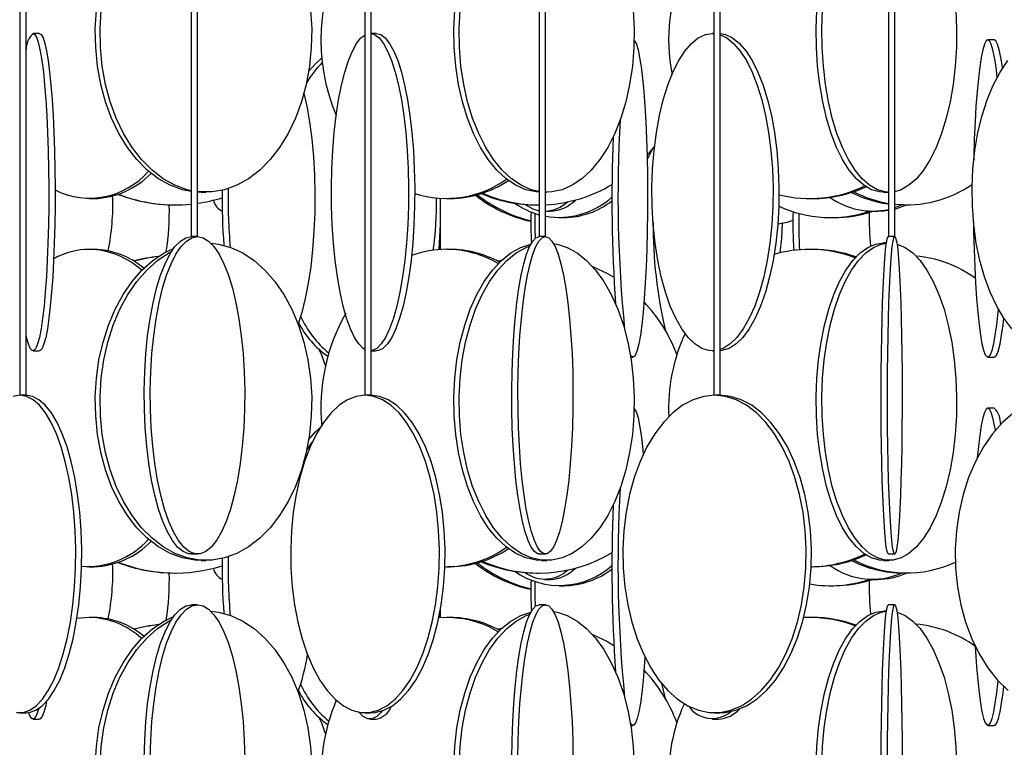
# Model space of a CAD drawing. Header units: millimetres. Extents: x 495 to 2657, y 518 to 2595.
# Tile 73 of 91: x 2359 to 2436, y 2092 to 2150. Entities that reach past the tile are written whole.
import ezdxf

# ---------------------------------------------------------------- set-up
doc = ezdxf.new("R2010")
doc.units = ezdxf.units.MM

msp = doc.modelspace()

# ---------------------------------------------------------------- linework, layer by layer
at = {"color": 7, "linetype": 'Continuous', "lineweight": 25}
for p, q in [((2358.711, 2574.798), (2358.711, 2120.048)), ((2359.211, 2120.048), (2359.211, 2574.798)), ((2372.239, 2574.798), (2372.239, 2132.548)), ((2372.739, 2132.548), (2372.739, 2574.798)), ((2385.908, 2574.798), (2385.908, 2120.048)), ((2386.408, 2120.048), (2386.408, 2574.798)), ((2399.662, 2574.798), (2399.662, 2132.548)), ((2400.162, 2132.548), (2400.162, 2574.798)), ((2413.444, 2574.798), (2413.444, 2120.048)), ((2413.944, 2120.048), (2413.944, 2574.798)), ((2427.198, 2574.798), (2427.198, 2132.548)), ((2427.698, 2132.548), (2427.698, 2574.798)), ((2360.259, 2148.548), (2359.762, 2148.548)), ((2386.812, 2148.548), (2386.408, 2148.548)), ((2413.444, 2148.548), (2413.329, 2148.548)), ((2413.329, 2148.548), (2413.444, 2148.545)), ((2435.533, 2148.048), (2435.036, 2148.048)), ((2408.758, 2139.67), (2408.162, 2138.949)), ((2364.199, 2135.548), (2364.572, 2135.548)), ((2373.014, 2136.048), (2372.739, 2136.055)), ((2373.014, 2136.048), (2373.387, 2136.048)), ((2391.893, 2135.03), (2391.89, 2135.562)), ((2392.349, 2135.548), (2392.655, 2135.548)), ((2400.162, 2136.048), (2400.255, 2136.048)), ((2420.991, 2135.548), (2421.219, 2135.548)), ((2426.811, 2136.048), (2427.198, 2136.048)), ((2370.925, 2135.048), (2370.98, 2135.048)), ((2399.451, 2135.048), (2399.619, 2135.048)), ((2400.162, 2134.548), (2400.546, 2134.548)), ((2425.943, 2134.548), (2426.321, 2134.548)), ((2427.698, 2134.84), (2428.235, 2135.049)), ((2428.373, 2135.048), (2428.645, 2135.048)), ((2401.252, 2134.048), (2401.62, 2134.048)), ((2422.641, 2134.048), (2422.879, 2134.048)), ((2372.739, 2132.548), (2372.239, 2132.548)), ((2400.162, 2132.548), (2399.662, 2132.548)), ((2427.698, 2132.548), (2427.198, 2132.548)), ((2364.572, 2131.548), (2364.199, 2131.548)), ((2392.655, 2131.548), (2392.349, 2131.548)), ((2421.219, 2131.548), (2420.991, 2131.548)), ((2427.037, 2132.048), (2426.811, 2132.048)), ((2396.454, 2130.588), (2396.664, 2130.648)), ((2359.762, 2123.548), (2360.259, 2123.548)), ((2386.408, 2123.548), (2386.812, 2123.548)), ((2406.882, 2123.048), (2407.052, 2123.048)), ((2413.329, 2123.548), (2413.444, 2123.548)), ((2435.036, 2123.048), (2435.533, 2123.048)), ((2358.727, 2120.048), (2358.711, 2120.048)), ((2359.211, 2120.048), (2358.727, 2120.048)), ((2385.938, 2120.048), (2385.908, 2120.048)), ((2386.408, 2120.048), (2385.938, 2120.048)), ((2413.49, 2120.048), (2413.444, 2120.048)), ((2413.944, 2120.048), (2413.49, 2120.048)), ((2435.533, 2119.048), (2435.036, 2119.048)), ((2381.32, 2115.663), (2381.771, 2116.346)), ((2381.12, 2114.848), (2381.144, 2114.751)), ((2372.251, 2107.548), (2372.728, 2107.548)), ((2399.666, 2107.548), (2400.158, 2107.548)), ((2427.198, 2107.548), (2427.698, 2107.548)), ((2373.014, 2107.048), (2373.387, 2107.048)), ((2399.838, 2107.048), (2400.255, 2107.048)), ((2426.811, 2107.048), (2427.263, 2107.048)), ((2364.199, 2106.548), (2364.572, 2106.548)), ((2370.925, 2106.048), (2370.98, 2106.048)), ((2392.349, 2106.548), (2392.655, 2106.548)), ((2399.451, 2106.048), (2399.619, 2106.048)), ((2421.104, 2106.548), (2421.219, 2106.548)), ((2428.373, 2106.048), (2428.645, 2106.048)), ((2400.094, 2105.548), (2400.546, 2105.548)), ((2401.252, 2105.048), (2401.62, 2105.048)), ((2422.641, 2105.048), (2422.879, 2105.048)), ((2425.943, 2105.548), (2426.321, 2105.548)), ((2372.728, 2103.548), (2372.251, 2103.548)), ((2400.158, 2103.548), (2399.666, 2103.548)), ((2427.698, 2103.548), (2427.198, 2103.548)), ((2391.787, 2102.709), (2391.772, 2102.527)), ((2391.88, 2102.534), (2391.888, 2103.254)), ((2427.037, 2103.048), (2426.811, 2103.048)), ((2364.199, 2102.548), (2363.22, 2102.461)), ((2364.572, 2102.548), (2364.199, 2102.548)), ((2392.349, 2102.548), (2391.772, 2102.527)), ((2392.655, 2102.548), (2392.349, 2102.548)), ((2420.991, 2102.548), (2420.521, 2102.537)), ((2421.219, 2102.548), (2420.991, 2102.548)), ((2396.454, 2101.588), (2396.664, 2101.648)), ((2358.727, 2095.048), (2359.195, 2095.048)), ((2385.938, 2095.048), (2386.379, 2095.048)), ((2413.49, 2095.048), (2413.898, 2095.048)), ((2359.762, 2094.548), (2360.259, 2094.548)), ((2386.327, 2094.548), (2386.812, 2094.548)), ((2413.329, 2094.548), (2413.791, 2094.548)), ((2406.882, 2094.048), (2407.052, 2094.048)), ((2435.036, 2094.048), (2435.533, 2094.048))]:
    msp.add_line(p, q, dxfattribs=at)
at = {"color": 7, "linetype": 'Continuous', "lineweight": 25, "flags": 128}
for points in [[(2372.239, 2136.102), (2371.538, 2136.245), (2370.577, 2136.593), (2369.65, 2137.109), (2368.77, 2137.785), (2367.95, 2138.613), (2367.201, 2139.58), (2366.533, 2140.672), (2365.957, 2141.876), (2365.479, 2143.173), (2365.108, 2144.545), (2364.847, 2145.974), (2364.701, 2147.438), (2364.672, 2148.919), (2364.759, 2150.394)], [(2372.239, 2136.167), (2371.91, 2136.245), (2370.949, 2136.593), (2370.022, 2137.109), (2369.142, 2137.785), (2368.322, 2138.613), (2367.573, 2139.58), (2366.905, 2140.672), (2366.329, 2141.876), (2365.851, 2143.173), (2365.48, 2144.545), (2365.219, 2145.974), (2365.073, 2147.438), (2365.044, 2148.919), (2365.132, 2150.394)], [(2381.642, 2150.394), (2381.729, 2148.919), (2381.7, 2147.438), (2381.554, 2145.974), (2381.293, 2144.545), (2380.922, 2143.173), (2380.444, 2141.876), (2379.868, 2140.672), (2379.2, 2139.58), (2378.451, 2138.613), (2377.631, 2137.785), (2376.751, 2137.109), (2375.824, 2136.593), (2374.863, 2136.245), (2373.881, 2136.07), (2372.892, 2136.07), (2372.739, 2136.086)], [(2399.662, 2136.052), (2399.429, 2136.07), (2398.617, 2136.245), (2397.822, 2136.593), (2397.056, 2137.109), (2396.328, 2137.785), (2395.65, 2138.613), (2395.03, 2139.58), (2394.478, 2140.672), (2394.001, 2141.876), (2393.607, 2143.173), (2393.299, 2144.545), (2393.084, 2145.974), (2392.963, 2147.438), (2392.939, 2148.919), (2393.011, 2150.394)], [(2399.662, 2136.095), (2399.034, 2136.245), (2398.239, 2136.593), (2397.472, 2137.109), (2396.745, 2137.785), (2396.067, 2138.613), (2395.447, 2139.58), (2394.895, 2140.672), (2394.418, 2141.876), (2394.023, 2143.173), (2393.716, 2144.545), (2393.5, 2145.974), (2393.38, 2147.438), (2393.355, 2148.919), (2393.428, 2150.394)], [(2407.082, 2150.394), (2407.155, 2148.919), (2407.131, 2147.438), (2407.01, 2145.974), (2406.794, 2144.545), (2406.487, 2143.173), (2406.092, 2141.876), (2405.615, 2140.672), (2405.063, 2139.58), (2404.444, 2138.613), (2403.765, 2137.785), (2403.038, 2137.109), (2402.271, 2136.593), (2401.476, 2136.245), (2400.664, 2136.07), (2400.162, 2136.05)], [(2426.811, 2136.048), (2426.496, 2136.07), (2425.871, 2136.245), (2425.259, 2136.593), (2424.669, 2137.109), (2424.109, 2137.785), (2423.587, 2138.613), (2423.111, 2139.58), (2422.686, 2140.672), (2422.319, 2141.876), (2422.015, 2143.173), (2421.779, 2144.545), (2421.613, 2145.974), (2421.52, 2147.438), (2421.501, 2148.919), (2421.557, 2150.394)], [(2427.198, 2136.049), (2426.949, 2136.07), (2426.324, 2136.245), (2425.712, 2136.593), (2425.122, 2137.109), (2424.562, 2137.785), (2424.04, 2138.613), (2423.563, 2139.58), (2423.139, 2140.672), (2422.772, 2141.876), (2422.468, 2143.173), (2422.231, 2144.545), (2422.065, 2145.974), (2421.972, 2147.438), (2421.954, 2148.919), (2422.01, 2150.394)], [(2432.517, 2150.394), (2432.573, 2148.919), (2432.554, 2147.438), (2432.461, 2145.974), (2432.295, 2144.545), (2432.059, 2143.173), (2431.755, 2141.876), (2431.388, 2140.672), (2430.963, 2139.58), (2430.486, 2138.613), (2429.964, 2137.785), (2429.405, 2137.109), (2428.815, 2136.593), (2428.203, 2136.245), (2427.698, 2136.09)], [(2359.762, 2148.548), (2359.909, 2148.461), (2360.054, 2148.199), (2360.195, 2147.766), (2360.33, 2147.169), (2360.457, 2146.416), (2360.575, 2145.517), (2360.68, 2144.486), (2360.773, 2143.336), (2360.852, 2142.083), (2360.915, 2140.746), (2360.963, 2139.343), (2360.993, 2137.894), (2361.006, 2136.419), (2361.002, 2134.938), (2360.98, 2133.474), (2360.941, 2132.045), (2360.886, 2130.673), (2360.815, 2129.376), (2360.729, 2128.172), (2360.629, 2127.08), (2360.517, 2126.113), (2360.395, 2125.285), (2360.264, 2124.609), (2360.125, 2124.093), (2359.982, 2123.745), (2359.836, 2123.57), (2359.688, 2123.57), (2359.542, 2123.745), (2359.398, 2124.093), (2359.26, 2124.609), (2359.211, 2124.837)], [(2360.259, 2148.548), (2360.407, 2148.461), (2360.552, 2148.199), (2360.693, 2147.766), (2360.828, 2147.169), (2360.955, 2146.416), (2361.072, 2145.517), (2361.178, 2144.486), (2361.271, 2143.336), (2361.35, 2142.083), (2361.413, 2140.746), (2361.46, 2139.343), (2361.491, 2137.894), (2361.504, 2136.419), (2361.499, 2134.938), (2361.478, 2133.474), (2361.439, 2132.045), (2361.383, 2130.673), (2361.312, 2129.376), (2361.226, 2128.172), (2361.126, 2127.08), (2361.015, 2126.113), (2360.892, 2125.285), (2360.761, 2124.609), (2360.623, 2124.093), (2360.48, 2123.745), (2360.333, 2123.57), (2360.259, 2123.548)], [(2386.408, 2148.544), (2386.687, 2148.461), (2387.042, 2148.199), (2387.387, 2147.766), (2387.716, 2147.169), (2388.027, 2146.416), (2388.313, 2145.517), (2388.572, 2144.486), (2388.799, 2143.336), (2388.992, 2142.083), (2389.147, 2140.746), (2389.262, 2139.343), (2389.336, 2137.894), (2389.368, 2136.419), (2389.358, 2134.938), (2389.304, 2133.474), (2389.209, 2132.045), (2389.074, 2130.673), (2388.9, 2129.376), (2388.69, 2128.172), (2388.446, 2127.08), (2388.173, 2126.113), (2387.874, 2125.285), (2387.554, 2124.609), (2387.216, 2124.093), (2386.865, 2123.745), (2386.507, 2123.57), (2386.408, 2123.553)], [(2386.812, 2148.548), (2387.172, 2148.461), (2387.527, 2148.199), (2387.872, 2147.766), (2388.201, 2147.169), (2388.512, 2146.416), (2388.798, 2145.517), (2389.057, 2144.486), (2389.284, 2143.336), (2389.477, 2142.083), (2389.632, 2140.746), (2389.747, 2139.343), (2389.821, 2137.894), (2389.853, 2136.419), (2389.843, 2134.938), (2389.789, 2133.474), (2389.694, 2132.045), (2389.559, 2130.673), (2389.385, 2129.376), (2389.175, 2128.172), (2388.931, 2127.08), (2388.658, 2126.113), (2388.359, 2125.285), (2388.039, 2124.609), (2387.701, 2124.093), (2387.35, 2123.745), (2386.992, 2123.57), (2386.812, 2123.548)], [(2413.444, 2123.552), (2413.046, 2123.57), (2412.484, 2123.745), (2411.934, 2124.093), (2411.404, 2124.609), (2410.9, 2125.285), (2410.431, 2126.113), (2410.002, 2127.08), (2409.621, 2128.172), (2409.291, 2129.376), (2409.018, 2130.673), (2408.805, 2132.045), (2408.656, 2133.474), (2408.572, 2134.938), (2408.555, 2136.419), (2408.606, 2137.894), (2408.722, 2139.343), (2408.903, 2140.746), (2409.147, 2142.083), (2409.449, 2143.336), (2409.805, 2144.486), (2410.211, 2145.517), (2410.661, 2146.416), (2411.148, 2147.169), (2411.666, 2147.766), (2412.207, 2148.199), (2412.764, 2148.461), (2413.329, 2148.548), (2413.329, 2148.548)], [(2413.944, 2148.542), (2414.356, 2148.461), (2414.913, 2148.199), (2415.454, 2147.766), (2415.971, 2147.169), (2416.459, 2146.416), (2416.908, 2145.517), (2417.314, 2144.486), (2417.671, 2143.336), (2417.973, 2142.083), (2418.216, 2140.746), (2418.397, 2139.343), (2418.514, 2137.894), (2418.564, 2136.419), (2418.547, 2134.938), (2418.464, 2133.474), (2418.315, 2132.045), (2418.102, 2130.673), (2417.829, 2129.376), (2417.499, 2128.172), (2417.117, 2127.08), (2416.689, 2126.113), (2416.219, 2125.285), (2415.716, 2124.609), (2415.186, 2124.093), (2414.636, 2123.745), (2414.074, 2123.57), (2413.944, 2123.555)], [(2385.908, 2123.667), (2385.789, 2123.745), (2385.439, 2124.093), (2385.101, 2124.609), (2384.78, 2125.285), (2384.481, 2126.113), (2384.208, 2127.08), (2383.964, 2128.172), (2383.754, 2129.376), (2383.58, 2130.673), (2383.445, 2132.045), (2383.35, 2133.474), (2383.297, 2134.938), (2383.286, 2136.419), (2383.318, 2137.894), (2383.392, 2139.343), (2383.508, 2140.746), (2383.663, 2142.083), (2383.855, 2143.336), (2384.082, 2144.486), (2384.341, 2145.517), (2384.627, 2146.416), (2384.938, 2147.169), (2385.268, 2147.766), (2385.612, 2148.199), (2385.908, 2148.429)], [(2407.151, 2148.002), (2407.189, 2147.961), (2407.323, 2147.699), (2407.454, 2147.266), (2407.579, 2146.669), (2407.697, 2145.916), (2407.805, 2145.017), (2407.903, 2143.986), (2407.989, 2142.836), (2408.062, 2141.583), (2408.121, 2140.246), (2408.165, 2138.843), (2408.193, 2137.394), (2408.205, 2135.919), (2408.201, 2134.438), (2408.181, 2132.974), (2408.145, 2131.545), (2408.093, 2130.173), (2408.027, 2128.876), (2407.948, 2127.672), (2407.856, 2126.58), (2407.752, 2125.613), (2407.639, 2124.785), (2407.517, 2124.109), (2407.389, 2123.593), (2407.256, 2123.245), (2407.121, 2123.07), (2406.984, 2123.07), (2406.849, 2123.243)], [(2413.944, 2148.444), (2414.45, 2148.199), (2414.992, 2147.766), (2415.509, 2147.169), (2415.997, 2146.416), (2416.446, 2145.517), (2416.852, 2144.486), (2417.209, 2143.336), (2417.511, 2142.083), (2417.754, 2140.746), (2417.935, 2139.343), (2418.052, 2137.894), (2418.102, 2136.419), (2418.085, 2134.938), (2418.002, 2133.474), (2417.853, 2132.045), (2417.64, 2130.673), (2417.367, 2129.376), (2417.037, 2128.172), (2416.655, 2127.08), (2416.227, 2126.113), (2415.757, 2125.285), (2415.254, 2124.609), (2414.724, 2124.093), (2414.174, 2123.745), (2413.944, 2123.653)], [(2435.036, 2148.048), (2434.899, 2147.961), (2434.765, 2147.699), (2434.634, 2147.266), (2434.509, 2146.669), (2434.391, 2145.916), (2434.283, 2145.017), (2434.185, 2143.986), (2434.098, 2142.836), (2434.025, 2141.583), (2433.967, 2140.246), (2433.923, 2138.843), (2433.916, 2138.567)], [(2435.778, 2145.11), (2435.68, 2145.916), (2435.562, 2146.669), (2435.437, 2147.266), (2435.306, 2147.699), (2435.172, 2147.961), (2435.036, 2148.048)], [(2436.192, 2145.813), (2436.178, 2145.916), (2436.06, 2146.669), (2435.935, 2147.266), (2435.804, 2147.699), (2435.67, 2147.961), (2435.533, 2148.048)], [(2381.489, 2145.548), (2382.027, 2146.169), (2382.528, 2146.629)], [(2436.934, 2125.285), (2436.304, 2126.113), (2435.729, 2127.08), (2435.217, 2128.172), (2434.774, 2129.376), (2434.408, 2130.673), (2434.122, 2132.045), (2433.922, 2133.474), (2433.81, 2134.938), (2433.788, 2136.419), (2433.855, 2137.894), (2434.011, 2139.343), (2434.255, 2140.746), (2434.581, 2142.083), (2434.986, 2143.336), (2435.464, 2144.486), (2436.009, 2145.517), (2436.612, 2146.416)], [(2381.12, 2143.848), (2381.342, 2142.836), (2381.558, 2141.583), (2381.733, 2140.246), (2381.862, 2138.843), (2381.946, 2137.394), (2381.982, 2135.919), (2381.97, 2134.438), (2381.91, 2132.974), (2381.803, 2131.545), (2381.651, 2130.173), (2381.455, 2128.876), (2381.219, 2127.672), (2380.945, 2126.58), (2380.661, 2125.677)], [(2408.591, 2139.456), (2408.194, 2138.672), (2408.17, 2138.629)], [(2398.55, 2135.085), (2399.152, 2134.745), (2399.662, 2134.59)], [(2426.321, 2134.548), (2426.805, 2134.57), (2427.198, 2134.621)], [(2428.373, 2135.048), (2427.752, 2135.07), (2427.698, 2135.074)], [(2427.698, 2134.727), (2427.767, 2134.745), (2428.611, 2135.048)], [(2391.88, 2131.534), (2391.893, 2132.938), (2391.896, 2134.303)], [(2418.671, 2131.273), (2418.795, 2132.438), (2418.834, 2133.612)], [(2433.894, 2133.75), (2433.907, 2132.974), (2433.943, 2131.545), (2433.994, 2130.173), (2434.06, 2128.876), (2434.14, 2127.672), (2434.232, 2126.58), (2434.336, 2125.613), (2434.449, 2124.785), (2434.571, 2124.109), (2434.699, 2123.593), (2434.831, 2123.245), (2434.967, 2123.07), (2435.104, 2123.07), (2435.24, 2123.245), (2435.372, 2123.593), (2435.5, 2124.109), (2435.622, 2124.785), (2435.735, 2125.613), (2435.839, 2126.58), (2435.862, 2126.834)], [(2372.251, 2107.548), (2372.03, 2107.57), (2371.592, 2107.745), (2371.163, 2108.093), (2370.749, 2108.609), (2370.356, 2109.285), (2369.99, 2110.113), (2369.656, 2111.08), (2369.358, 2112.172), (2369.1, 2113.376), (2368.887, 2114.673), (2368.721, 2116.045), (2368.605, 2117.474), (2368.54, 2118.938), (2368.527, 2120.419), (2368.566, 2121.894), (2368.657, 2123.343), (2368.798, 2124.746), (2368.988, 2126.083), (2369.224, 2127.336), (2369.502, 2128.486), (2369.819, 2129.517), (2370.169, 2130.416), (2370.549, 2131.169), (2370.953, 2131.766), (2371.376, 2132.199), (2371.81, 2132.461), (2372.251, 2132.548), (2372.251, 2132.548)], [(2372.728, 2132.548), (2373.169, 2132.461), (2373.603, 2132.199), (2374.025, 2131.766), (2374.429, 2131.169), (2374.809, 2130.416), (2375.16, 2129.517), (2375.477, 2128.486), (2375.755, 2127.336), (2375.991, 2126.083), (2376.18, 2124.746), (2376.322, 2123.343), (2376.413, 2121.894), (2376.452, 2120.419), (2376.439, 2118.938), (2376.374, 2117.474), (2376.257, 2116.045), (2376.091, 2114.673), (2375.878, 2113.376), (2375.621, 2112.172), (2375.323, 2111.08), (2374.989, 2110.113), (2374.622, 2109.285), (2374.23, 2108.609), (2373.816, 2108.093), (2373.387, 2107.745), (2372.949, 2107.57), (2372.507, 2107.57), (2372.069, 2107.745), (2371.64, 2108.093), (2371.226, 2108.609), (2370.833, 2109.285), (2370.467, 2110.113), (2370.133, 2111.08), (2369.835, 2112.172), (2369.578, 2113.376), (2369.365, 2114.673), (2369.199, 2116.045), (2369.082, 2117.474), (2369.017, 2118.938), (2369.004, 2120.419), (2369.043, 2121.894), (2369.134, 2123.343), (2369.276, 2124.746), (2369.465, 2126.083), (2369.701, 2127.336), (2369.979, 2128.486), (2370.296, 2129.517), (2370.647, 2130.416), (2371.027, 2131.169), (2371.431, 2131.766), (2371.853, 2132.199), (2372.287, 2132.461), (2372.728, 2132.548)], [(2399.666, 2107.548), (2399.537, 2107.57), (2399.282, 2107.745), (2399.032, 2108.093), (2398.792, 2108.609), (2398.563, 2109.285), (2398.35, 2110.113), (2398.155, 2111.08), (2397.982, 2112.172), (2397.832, 2113.376), (2397.708, 2114.673), (2397.611, 2116.045), (2397.543, 2117.474), (2397.505, 2118.938), (2397.498, 2120.419), (2397.521, 2121.894), (2397.574, 2123.343), (2397.656, 2124.746), (2397.766, 2126.083), (2397.904, 2127.336), (2398.066, 2128.486), (2398.25, 2129.517), (2398.454, 2130.416), (2398.675, 2131.169), (2398.911, 2131.766), (2399.156, 2132.199), (2399.409, 2132.461), (2399.666, 2132.548), (2399.666, 2132.548)], [(2400.158, 2132.548), (2400.415, 2132.461), (2400.668, 2132.199), (2400.914, 2131.766), (2401.149, 2131.169), (2401.37, 2130.416), (2401.574, 2129.517), (2401.759, 2128.486), (2401.921, 2127.336), (2402.058, 2126.083), (2402.169, 2124.746), (2402.251, 2123.343), (2402.304, 2121.894), (2402.327, 2120.419), (2402.319, 2118.938), (2402.281, 2117.474), (2402.213, 2116.045), (2402.117, 2114.673), (2401.993, 2113.376), (2401.843, 2112.172), (2401.669, 2111.08), (2401.475, 2110.113), (2401.261, 2109.285), (2401.033, 2108.609), (2400.792, 2108.093), (2400.542, 2107.745), (2400.287, 2107.57), (2400.03, 2107.57), (2399.775, 2107.745), (2399.525, 2108.093), (2399.284, 2108.609), (2399.055, 2109.285), (2398.842, 2110.113), (2398.647, 2111.08), (2398.474, 2112.172), (2398.324, 2113.376), (2398.2, 2114.673), (2398.104, 2116.045), (2398.036, 2117.474), (2397.998, 2118.938), (2397.99, 2120.419), (2398.013, 2121.894), (2398.066, 2123.343), (2398.148, 2124.746), (2398.259, 2126.083), (2398.396, 2127.336), (2398.558, 2128.486), (2398.742, 2129.517), (2398.947, 2130.416), (2399.168, 2131.169), (2399.403, 2131.766), (2399.649, 2132.199), (2399.902, 2132.461), (2400.158, 2132.548)], [(2427.198, 2107.548), (2427.164, 2107.57), (2427.096, 2107.745), (2427.03, 2108.093), (2426.966, 2108.609), (2426.905, 2109.285), (2426.848, 2110.113), (2426.796, 2111.08), (2426.75, 2112.172), (2426.71, 2113.376), (2426.677, 2114.673), (2426.652, 2116.045), (2426.634, 2117.474), (2426.624, 2118.938), (2426.622, 2120.419), (2426.628, 2121.894), (2426.642, 2123.343), (2426.664, 2124.746), (2426.693, 2126.083), (2426.73, 2127.336), (2426.773, 2128.486), (2426.822, 2129.517), (2426.876, 2130.416), (2426.935, 2131.169), (2426.998, 2131.766), (2427.063, 2132.199), (2427.13, 2132.461), (2427.198, 2132.548), (2427.198, 2132.548)], [(2427.698, 2132.548), (2427.766, 2132.461), (2427.834, 2132.199), (2427.899, 2131.766), (2427.961, 2131.169), (2428.02, 2130.416), (2428.075, 2129.517), (2428.124, 2128.486), (2428.167, 2127.336), (2428.203, 2126.083), (2428.233, 2124.746), (2428.255, 2123.343), (2428.269, 2121.894), (2428.275, 2120.419), (2428.273, 2118.938), (2428.263, 2117.474), (2428.245, 2116.045), (2428.219, 2114.673), (2428.186, 2113.376), (2428.146, 2112.172), (2428.1, 2111.08), (2428.048, 2110.113), (2427.991, 2109.285), (2427.931, 2108.609), (2427.867, 2108.093), (2427.8, 2107.745), (2427.732, 2107.57), (2427.664, 2107.57), (2427.596, 2107.745), (2427.529, 2108.093), (2427.465, 2108.609), (2427.404, 2109.285), (2427.348, 2110.113), (2427.296, 2111.08), (2427.25, 2112.172), (2427.21, 2113.376), (2427.177, 2114.673), (2427.151, 2116.045), (2427.133, 2117.474), (2427.123, 2118.938), (2427.121, 2120.419), (2427.127, 2121.894), (2427.141, 2123.343), (2427.163, 2124.746), (2427.193, 2126.083), (2427.229, 2127.336), (2427.272, 2128.486), (2427.321, 2129.517), (2427.376, 2130.416), (2427.434, 2131.169), (2427.497, 2131.766), (2427.562, 2132.199), (2427.63, 2132.461), (2427.698, 2132.548)], [(2373.014, 2107.048), (2372.52, 2107.07), (2371.538, 2107.245), (2370.577, 2107.593), (2369.65, 2108.109), (2368.77, 2108.785), (2367.95, 2109.613), (2367.201, 2110.58), (2366.533, 2111.672), (2365.957, 2112.876), (2365.479, 2114.173), (2365.108, 2115.545), (2364.847, 2116.974), (2364.701, 2118.438), (2364.672, 2119.919), (2364.759, 2121.394), (2364.963, 2122.843), (2365.28, 2124.246), (2365.705, 2125.583), (2366.233, 2126.836), (2366.856, 2127.986), (2367.566, 2129.017), (2368.352, 2129.916), (2369.203, 2130.669), (2370.108, 2131.266), (2370.839, 2131.616)], [(2373.786, 2132.034), (2374.374, 2131.961), (2375.347, 2131.699), (2376.293, 2131.266), (2377.198, 2130.669), (2378.049, 2129.916), (2378.835, 2129.017), (2379.545, 2127.986), (2380.168, 2126.836), (2380.696, 2125.583), (2381.121, 2124.246), (2381.438, 2122.843), (2381.642, 2121.394), (2381.729, 2119.919), (2381.7, 2118.438), (2381.554, 2116.974), (2381.293, 2115.545), (2380.922, 2114.173), (2380.444, 2112.876), (2379.868, 2111.672), (2379.2, 2110.58), (2378.451, 2109.613), (2377.631, 2108.785), (2376.751, 2108.109), (2375.824, 2107.593), (2374.863, 2107.245), (2373.881, 2107.07), (2372.892, 2107.07), (2371.91, 2107.245), (2370.949, 2107.593), (2370.022, 2108.109), (2369.142, 2108.785), (2368.322, 2109.613), (2367.573, 2110.58), (2366.905, 2111.672), (2366.329, 2112.876), (2365.851, 2114.173), (2365.48, 2115.545), (2365.219, 2116.974), (2365.073, 2118.438), (2365.044, 2119.919), (2365.132, 2121.394), (2365.335, 2122.843), (2365.652, 2124.246), (2366.077, 2125.583), (2366.605, 2126.836), (2367.228, 2127.986), (2367.938, 2129.017), (2368.724, 2129.916), (2369.575, 2130.669), (2370.48, 2131.266), (2370.67, 2131.368)], [(2399.838, 2107.048), (2399.429, 2107.07), (2398.617, 2107.245), (2397.822, 2107.593), (2397.056, 2108.109), (2396.328, 2108.785), (2395.65, 2109.613), (2395.03, 2110.58), (2394.478, 2111.672), (2394.001, 2112.876), (2393.607, 2114.173), (2393.299, 2115.545), (2393.084, 2116.974), (2392.963, 2118.438), (2392.939, 2119.919), (2393.011, 2121.394), (2393.18, 2122.843), (2393.442, 2124.246), (2393.793, 2125.583), (2394.23, 2126.836), (2394.745, 2127.986), (2395.332, 2129.017), (2395.982, 2129.916), (2396.686, 2130.669), (2397.435, 2131.266), (2398.217, 2131.699), (2399.007, 2131.957)], [(2400.787, 2132.011), (2401.072, 2131.961), (2401.876, 2131.699), (2402.659, 2131.266), (2403.407, 2130.669), (2404.111, 2129.916), (2404.761, 2129.017), (2405.348, 2127.986), (2405.863, 2126.836), (2406.3, 2125.583), (2406.652, 2124.246), (2406.914, 2122.843), (2407.082, 2121.394), (2407.155, 2119.919), (2407.131, 2118.438), (2407.01, 2116.974), (2406.794, 2115.545), (2406.487, 2114.173), (2406.092, 2112.876), (2405.615, 2111.672), (2405.063, 2110.58), (2404.444, 2109.613), (2403.765, 2108.785), (2403.038, 2108.109), (2402.271, 2107.593), (2401.476, 2107.245), (2400.664, 2107.07), (2399.846, 2107.07), (2399.034, 2107.245), (2398.239, 2107.593), (2397.472, 2108.109), (2396.745, 2108.785), (2396.067, 2109.613), (2395.447, 2110.58), (2394.895, 2111.672), (2394.418, 2112.876), (2394.023, 2114.173), (2393.716, 2115.545), (2393.5, 2116.974), (2393.38, 2118.438), (2393.355, 2119.919), (2393.428, 2121.394), (2393.597, 2122.843), (2393.858, 2124.246), (2394.21, 2125.583), (2394.647, 2126.836), (2395.162, 2127.986), (2395.749, 2129.017), (2396.399, 2129.916), (2397.103, 2130.669), (2397.852, 2131.266), (2398.634, 2131.699), (2398.935, 2131.818)], [(2426.811, 2107.048), (2426.496, 2107.07), (2425.871, 2107.245), (2425.259, 2107.593), (2424.669, 2108.109), (2424.109, 2108.785), (2423.587, 2109.613), (2423.111, 2110.58), (2422.686, 2111.672), (2422.319, 2112.876), (2422.015, 2114.173), (2421.779, 2115.545), (2421.613, 2116.974), (2421.52, 2118.438), (2421.501, 2119.919), (2421.557, 2121.394), (2421.687, 2122.843), (2421.888, 2124.246), (2422.159, 2125.583), (2422.495, 2126.836), (2422.891, 2127.986), (2423.343, 2129.017), (2423.843, 2129.916), (2424.385, 2130.669), (2424.961, 2131.266), (2425.563, 2131.699), (2426.182, 2131.961), (2426.811, 2132.048), (2426.811, 2132.048)], [(2427.872, 2131.966), (2427.891, 2131.961), (2428.511, 2131.699), (2429.113, 2131.266), (2429.689, 2130.669), (2430.231, 2129.916), (2430.731, 2129.017), (2431.182, 2127.986), (2431.579, 2126.836), (2431.915, 2125.583), (2432.186, 2124.246), (2432.387, 2122.843), (2432.517, 2121.394), (2432.573, 2119.919), (2432.554, 2118.438), (2432.461, 2116.974), (2432.295, 2115.545), (2432.059, 2114.173), (2431.755, 2112.876), (2431.388, 2111.672), (2430.963, 2110.58), (2430.486, 2109.613), (2429.964, 2108.785), (2429.405, 2108.109), (2428.815, 2107.593), (2428.203, 2107.245), (2427.578, 2107.07), (2426.949, 2107.07), (2426.324, 2107.245), (2425.712, 2107.593), (2425.122, 2108.109), (2424.562, 2108.785), (2424.04, 2109.613), (2423.563, 2110.58), (2423.139, 2111.672), (2422.772, 2112.876), (2422.468, 2114.173), (2422.231, 2115.545), (2422.065, 2116.974), (2421.972, 2118.438), (2421.954, 2119.919), (2422.01, 2121.394), (2422.139, 2122.843), (2422.341, 2124.246), (2422.612, 2125.583), (2422.947, 2126.836), (2423.344, 2127.986), (2423.796, 2129.017), (2424.296, 2129.916), (2424.838, 2130.669), (2425.414, 2131.266), (2426.016, 2131.699), (2426.635, 2131.961), (2427.035, 2132.037)], [(2396.394, 2130.619), (2396.686, 2130.699), (2396.731, 2130.71)], [(2403.859, 2130.209), (2404.994, 2129.669), (2405.553, 2129.344)], [(2435.533, 2123.048), (2435.602, 2123.07), (2435.737, 2123.245), (2435.87, 2123.593), (2435.998, 2124.109), (2436.12, 2124.785), (2436.233, 2125.613), (2436.292, 2126.131)], [(2382.327, 2123.639), (2382.493, 2123.246), (2382.816, 2122.351)], [(2358.727, 2120.048), (2358.206, 2119.961)], [(2358.466, 2095.07), (2358.988, 2095.07), (2359.507, 2095.245), (2360.014, 2095.593), (2360.503, 2096.109), (2360.968, 2096.785), (2361.401, 2097.613), (2361.796, 2098.58), (2362.148, 2099.672), (2362.453, 2100.876), (2362.705, 2102.173), (2362.901, 2103.545), (2363.039, 2104.974), (2363.116, 2106.438), (2363.131, 2107.919), (2363.085, 2109.394), (2362.977, 2110.843), (2362.81, 2112.246), (2362.586, 2113.583), (2362.307, 2114.836), (2361.978, 2115.986), (2361.603, 2117.017), (2361.189, 2117.916), (2360.739, 2118.669), (2360.261, 2119.266), (2359.762, 2119.699), (2359.248, 2119.961), (2358.727, 2120.048)], [(2359.195, 2095.048), (2359.456, 2095.07), (2359.975, 2095.245), (2360.482, 2095.593), (2360.971, 2096.109), (2361.436, 2096.785), (2361.869, 2097.613), (2362.264, 2098.58), (2362.616, 2099.672), (2362.921, 2100.876), (2363.173, 2102.173), (2363.369, 2103.545), (2363.506, 2104.974), (2363.584, 2106.438), (2363.599, 2107.919), (2363.553, 2109.394), (2363.445, 2110.843), (2363.278, 2112.246), (2363.053, 2113.583), (2362.775, 2114.836), (2362.446, 2115.986), (2362.071, 2117.017), (2361.656, 2117.916), (2361.207, 2118.669), (2360.729, 2119.266), (2360.23, 2119.699), (2359.716, 2119.961), (2359.195, 2120.048)], [(2385.938, 2120.048), (2385.244, 2119.961), (2384.56, 2119.699), (2383.895, 2119.266), (2383.259, 2118.669), (2382.661, 2117.916), (2382.108, 2117.017), (2381.61, 2115.986), (2381.172, 2114.836), (2380.801, 2113.583), (2380.502, 2112.246), (2380.28, 2110.843), (2380.136, 2109.394), (2380.075, 2107.919), (2380.095, 2106.438), (2380.198, 2104.974), (2380.381, 2103.545), (2380.642, 2102.173), (2380.978, 2100.876), (2381.383, 2099.672), (2381.852, 2098.58), (2382.378, 2097.613), (2382.955, 2096.785), (2383.573, 2096.109), (2384.225, 2095.593), (2384.9, 2095.245), (2385.59, 2095.07), (2386.285, 2095.07), (2386.975, 2095.245), (2387.651, 2095.593), (2388.302, 2096.109), (2388.92, 2096.785), (2389.497, 2097.613), (2390.023, 2098.58), (2390.492, 2099.672), (2390.897, 2100.876), (2391.233, 2102.173), (2391.494, 2103.545), (2391.677, 2104.974), (2391.78, 2106.438), (2391.8, 2107.919), (2391.739, 2109.394), (2391.596, 2110.843), (2391.373, 2112.246), (2391.074, 2113.583), (2390.703, 2114.836), (2390.265, 2115.986), (2389.767, 2117.017), (2389.214, 2117.916), (2388.616, 2118.669), (2387.98, 2119.266), (2387.315, 2119.699), (2386.631, 2119.961), (2385.938, 2120.048)], [(2386.379, 2095.048), (2386.727, 2095.07), (2387.417, 2095.245), (2388.092, 2095.593), (2388.744, 2096.109), (2389.362, 2096.785), (2389.938, 2097.613), (2390.465, 2098.58), (2390.934, 2099.672), (2391.339, 2100.876), (2391.674, 2102.173), (2391.936, 2103.545), (2392.119, 2104.974), (2392.221, 2106.438), (2392.242, 2107.919), (2392.18, 2109.394), (2392.037, 2110.843), (2391.815, 2112.246), (2391.516, 2113.583), (2391.145, 2114.836), (2390.707, 2115.986), (2390.208, 2117.017), (2389.656, 2117.916), (2389.057, 2118.669), (2388.421, 2119.266), (2387.757, 2119.699), (2387.073, 2119.961), (2386.379, 2120.048), (2386.379, 2120.048)], [(2413.49, 2120.048), (2412.635, 2119.961), (2411.792, 2119.699), (2410.973, 2119.266), (2410.19, 2118.669), (2409.452, 2117.916), (2408.771, 2117.017), (2408.157, 2115.986), (2407.617, 2114.836), (2407.16, 2113.583), (2406.792, 2112.246), (2406.517, 2110.843), (2406.341, 2109.394), (2406.265, 2107.919), (2406.29, 2106.438), (2406.417, 2104.974), (2406.642, 2103.545), (2406.964, 2102.173), (2407.378, 2100.876), (2407.877, 2099.672), (2408.455, 2098.58), (2409.104, 2097.613), (2409.814, 2096.785), (2410.576, 2096.109), (2411.379, 2095.593), (2412.212, 2095.245), (2413.062, 2095.07), (2413.919, 2095.07), (2414.769, 2095.245), (2415.602, 2095.593), (2416.405, 2096.109), (2417.166, 2096.785), (2417.877, 2097.613), (2418.526, 2098.58), (2419.104, 2099.672), (2419.603, 2100.876), (2420.017, 2102.173), (2420.338, 2103.545), (2420.564, 2104.974), (2420.691, 2106.438), (2420.716, 2107.919), (2420.64, 2109.394), (2420.464, 2110.843), (2420.189, 2112.246), (2419.821, 2113.583), (2419.364, 2114.836), (2418.824, 2115.986), (2418.21, 2117.017), (2417.529, 2117.916), (2416.791, 2118.669), (2416.007, 2119.266), (2415.188, 2119.699), (2414.345, 2119.961), (2413.49, 2120.048)], [(2413.898, 2095.048), (2414.327, 2095.07), (2415.177, 2095.245), (2416.01, 2095.593), (2416.812, 2096.109), (2417.574, 2096.785), (2418.285, 2097.613), (2418.934, 2098.58), (2419.512, 2099.672), (2420.011, 2100.876), (2420.424, 2102.173), (2420.746, 2103.545), (2420.972, 2104.974), (2421.099, 2106.438), (2421.124, 2107.919), (2421.048, 2109.394), (2420.872, 2110.843), (2420.597, 2112.246), (2420.229, 2113.583), (2419.772, 2114.836), (2419.232, 2115.986), (2418.617, 2117.017), (2417.937, 2117.916), (2417.199, 2118.669), (2416.415, 2119.266), (2415.596, 2119.699), (2414.753, 2119.961), (2413.898, 2120.048)], [(2435.036, 2119.048), (2434.899, 2118.961), (2434.765, 2118.699), (2434.634, 2118.266), (2434.509, 2117.669), (2434.391, 2116.916), (2434.283, 2116.017), (2434.197, 2115.131)], [(2435.625, 2117.292), (2435.562, 2117.669), (2435.437, 2118.266), (2435.306, 2118.699), (2435.172, 2118.961), (2435.036, 2119.048)], [(2407.151, 2119.002), (2407.189, 2118.961), (2407.323, 2118.699), (2407.454, 2118.266), (2407.579, 2117.669), (2407.697, 2116.916), (2407.805, 2116.017), (2407.866, 2115.402)], [(2437.064, 2118.669), (2436.2, 2117.916), (2435.402, 2117.017), (2434.681, 2115.986), (2434.049, 2114.836), (2433.513, 2113.583), (2433.081, 2112.246), (2432.76, 2110.843), (2432.553, 2109.394), (2432.464, 2107.919), (2432.493, 2106.438), (2432.642, 2104.974), (2432.906, 2103.545), (2433.284, 2102.173), (2433.768, 2100.876), (2434.354, 2099.672), (2435.031, 2098.58), (2435.792, 2097.613), (2436.624, 2096.785)], [(2381.489, 2116.548), (2382.027, 2117.169), (2382.403, 2117.524)], [(2368.527, 2091.419), (2368.566, 2092.894), (2368.657, 2094.343), (2368.798, 2095.746), (2368.988, 2097.083), (2369.224, 2098.336), (2369.502, 2099.486), (2369.819, 2100.517), (2370.169, 2101.416), (2370.549, 2102.169), (2370.953, 2102.766), (2371.376, 2103.199), (2371.81, 2103.461), (2372.251, 2103.548), (2372.251, 2103.548)], [(2369.004, 2091.419), (2369.043, 2092.894), (2369.134, 2094.343), (2369.276, 2095.746), (2369.465, 2097.083), (2369.701, 2098.336), (2369.979, 2099.486), (2370.296, 2100.517), (2370.647, 2101.416), (2371.027, 2102.169), (2371.431, 2102.766), (2371.853, 2103.199), (2372.287, 2103.461), (2372.728, 2103.548)], [(2372.728, 2103.548), (2373.169, 2103.461), (2373.603, 2103.199), (2374.025, 2102.766), (2374.429, 2102.169), (2374.809, 2101.416), (2375.16, 2100.517), (2375.477, 2099.486), (2375.755, 2098.336), (2375.991, 2097.083), (2376.18, 2095.746), (2376.322, 2094.343), (2376.413, 2092.894), (2376.452, 2091.419)], [(2397.498, 2091.419), (2397.521, 2092.894), (2397.574, 2094.343), (2397.656, 2095.746), (2397.766, 2097.083), (2397.904, 2098.336), (2398.066, 2099.486), (2398.25, 2100.517), (2398.454, 2101.416), (2398.675, 2102.169), (2398.911, 2102.766), (2399.156, 2103.199), (2399.409, 2103.461), (2399.666, 2103.548), (2399.666, 2103.548)], [(2397.99, 2091.419), (2398.013, 2092.894), (2398.066, 2094.343), (2398.148, 2095.746), (2398.259, 2097.083), (2398.396, 2098.336), (2398.558, 2099.486), (2398.742, 2100.517), (2398.947, 2101.416), (2399.168, 2102.169), (2399.403, 2102.766), (2399.649, 2103.199), (2399.902, 2103.461), (2400.158, 2103.548)], [(2400.158, 2103.548), (2400.415, 2103.461), (2400.668, 2103.199), (2400.914, 2102.766), (2401.149, 2102.169), (2401.37, 2101.416), (2401.574, 2100.517), (2401.759, 2099.486), (2401.921, 2098.336), (2402.058, 2097.083), (2402.169, 2095.746), (2402.251, 2094.343), (2402.304, 2092.894), (2402.327, 2091.419)], [(2426.622, 2091.419), (2426.628, 2092.894), (2426.642, 2094.343), (2426.664, 2095.746), (2426.693, 2097.083), (2426.73, 2098.336), (2426.773, 2099.486), (2426.822, 2100.517), (2426.876, 2101.416), (2426.935, 2102.169), (2426.998, 2102.766), (2427.063, 2103.199), (2427.13, 2103.461), (2427.198, 2103.548), (2427.198, 2103.548)], [(2427.121, 2091.419), (2427.127, 2092.894), (2427.141, 2094.343), (2427.163, 2095.746), (2427.193, 2097.083), (2427.229, 2098.336), (2427.272, 2099.486), (2427.321, 2100.517), (2427.376, 2101.416), (2427.434, 2102.169), (2427.497, 2102.766), (2427.562, 2103.199), (2427.63, 2103.461), (2427.698, 2103.548)], [(2427.698, 2103.548), (2427.766, 2103.461), (2427.834, 2103.199), (2427.899, 2102.766), (2427.961, 2102.169), (2428.02, 2101.416), (2428.075, 2100.517), (2428.124, 2099.486), (2428.167, 2098.336), (2428.203, 2097.083), (2428.233, 2095.746), (2428.255, 2094.343), (2428.269, 2092.894), (2428.275, 2091.419)], [(2373.786, 2103.034), (2374.374, 2102.961), (2375.347, 2102.699), (2376.293, 2102.266), (2377.198, 2101.669), (2378.049, 2100.916), (2378.835, 2100.017), (2379.545, 2098.986), (2380.168, 2097.836), (2380.696, 2096.583), (2381.121, 2095.246), (2381.438, 2093.843), (2381.642, 2092.394), (2381.729, 2090.919)], [(2392.939, 2090.919), (2393.011, 2092.394), (2393.18, 2093.843), (2393.442, 2095.246), (2393.793, 2096.583), (2394.23, 2097.836), (2394.745, 2098.986), (2395.332, 2100.017), (2395.982, 2100.916), (2396.686, 2101.669), (2397.435, 2102.266), (2398.217, 2102.699), (2399.007, 2102.957)], [(2393.355, 2090.919), (2393.428, 2092.394), (2393.597, 2093.843), (2393.858, 2095.246), (2394.21, 2096.583), (2394.647, 2097.836), (2395.162, 2098.986), (2395.749, 2100.017), (2396.399, 2100.916), (2397.103, 2101.669), (2397.852, 2102.266), (2398.634, 2102.699), (2398.935, 2102.818)], [(2400.787, 2103.011), (2401.072, 2102.961), (2401.876, 2102.699), (2402.659, 2102.266), (2403.407, 2101.669), (2404.111, 2100.916), (2404.761, 2100.017), (2405.348, 2098.986), (2405.863, 2097.836), (2406.3, 2096.583), (2406.652, 2095.246), (2406.914, 2093.843), (2407.082, 2092.394), (2407.155, 2090.919)], [(2421.501, 2090.919), (2421.557, 2092.394), (2421.687, 2093.843), (2421.888, 2095.246), (2422.159, 2096.583), (2422.495, 2097.836), (2422.891, 2098.986), (2423.343, 2100.017), (2423.843, 2100.916), (2424.385, 2101.669), (2424.961, 2102.266), (2425.563, 2102.699), (2426.182, 2102.961), (2426.811, 2103.048)], [(2421.954, 2090.919), (2422.01, 2092.394), (2422.139, 2093.843), (2422.341, 2095.246), (2422.612, 2096.583), (2422.947, 2097.836), (2423.344, 2098.986), (2423.796, 2100.017), (2424.296, 2100.916), (2424.838, 2101.669), (2425.414, 2102.266), (2426.016, 2102.699), (2426.635, 2102.961), (2427.035, 2103.037)], [(2427.872, 2102.966), (2427.891, 2102.961), (2428.511, 2102.699), (2429.113, 2102.266), (2429.689, 2101.669), (2430.231, 2100.916), (2430.731, 2100.017), (2431.182, 2098.986), (2431.579, 2097.836), (2431.915, 2096.583), (2432.186, 2095.246), (2432.387, 2093.843), (2432.517, 2092.394), (2432.573, 2090.919)], [(2364.672, 2090.919), (2364.759, 2092.394), (2364.963, 2093.843), (2365.28, 2095.246), (2365.705, 2096.583), (2366.233, 2097.836), (2366.856, 2098.986), (2367.566, 2100.017), (2368.352, 2100.916), (2369.203, 2101.669), (2370.108, 2102.266), (2370.839, 2102.616)], [(2365.044, 2090.919), (2365.132, 2092.394), (2365.335, 2093.843), (2365.652, 2095.246), (2366.077, 2096.583), (2366.605, 2097.836), (2367.228, 2098.986), (2367.938, 2100.017), (2368.724, 2100.916), (2369.575, 2101.669), (2370.48, 2102.266), (2370.67, 2102.368)], [(2396.394, 2101.619), (2396.686, 2101.699), (2396.731, 2101.71)], [(2403.859, 2101.209), (2404.994, 2100.669), (2405.553, 2100.344)], [(2434.038, 2100.268), (2434.06, 2099.876), (2434.14, 2098.672), (2434.232, 2097.58), (2434.336, 2096.613), (2434.449, 2095.785), (2434.571, 2095.109), (2434.699, 2094.593), (2434.831, 2094.245), (2434.967, 2094.07), (2435.104, 2094.07), (2435.24, 2094.245), (2435.372, 2094.593), (2435.5, 2095.109), (2435.622, 2095.785), (2435.735, 2096.613), (2435.837, 2097.562)], [(2408, 2099.418), (2407.948, 2098.672), (2407.856, 2097.58), (2407.752, 2096.613), (2407.639, 2095.785), (2407.517, 2095.109), (2407.389, 2094.593), (2407.256, 2094.245), (2407.121, 2094.07), (2406.984, 2094.07), (2406.849, 2094.243)], [(2409.617, 2096.146), (2409.372, 2097.172), (2409.343, 2097.311)], [(2435.533, 2094.048), (2435.602, 2094.07), (2435.737, 2094.245), (2435.87, 2094.593), (2435.998, 2095.109), (2436.12, 2095.785), (2436.233, 2096.613), (2436.292, 2097.131)], [(2360.83, 2095.941), (2360.761, 2095.609), (2360.623, 2095.093), (2360.48, 2094.745), (2360.333, 2094.57), (2360.259, 2094.548)], [(2360.209, 2095.384), (2360.125, 2095.093), (2359.982, 2094.745), (2359.836, 2094.57), (2359.688, 2094.57), (2359.542, 2094.745), (2359.408, 2095.063)], [(2387.299, 2095.203), (2387.216, 2095.093), (2386.865, 2094.745), (2386.507, 2094.57), (2386.147, 2094.57), (2385.789, 2094.745), (2385.439, 2095.093), (2385.438, 2095.094)], [(2382.327, 2094.639), (2382.493, 2094.246), (2382.816, 2093.351)]]:
    msp.add_lwpolyline(points, dxfattribs=at)
at = {"color": 7, "linetype": 'Continuous', "lineweight": 25}
for centre, radius, start, end in [((2397.655, 2148.03), 15.203, 150.51097, 203.02592), ((2423.756, 2148.043), 13.888, 155.03419, 191.23282), ((2360.936, 2147.293), 1.719, 133.09006, 180.16101), ((2388.101, 2140.71), 7.849, 134.85656, 149.76384), ((2510.302, 2135.694), 104.427, 176.66994, 185.74227), ((2524.1, 2135.631), 118.705, 177.69557, 184.04843), ((2364.227, 2141.723), 6.137, 243.66137, 319.07851), ((2364.366, 2142.094), 6.549, 271.80814, 315.87572), ((2392.351, 2143.709), 8.148, 252.15473, 305.56863), ((2392.583, 2143.863), 8.315, 270.49741, 304.02256), ((2419.125, 2135.54), 44.464, 179.1547, 184.74156), ((2419.552, 2135.541), 44.411, 178.98237, 184.94508), ((2399.598, 2146.296), 11.249, 272.93725, 301.08584), ((2420.993, 2145.555), 10.005, 255.95877, 295.71382), ((2421.204, 2145.61), 10.062, 270.08673, 294.83124), ((2428.718, 2144.229), 9.187, 242.36444, 260.48027), ((2428.624, 2144.173), 9.12, 264.1758, 304.52286), ((2348.103, 2135.044), 17.95, 348.40223, 2.23727), ((2370.926, 2147.405), 12.357, 248.86985, 269.99663), ((2370.981, 2147.404), 12.355, 248.73766, 275.84713), ((2370.979, 2147.408), 12.36, 278.18916, 287.33218), ((2375.206, 2135.69), 1.254, 192.51604, 244.78299), ((2367.086, 2135.041), 24.478, 351.63169, 1.28197), ((2355.213, 2134.546), 36.684, 355.27999, 1.58793), ((2401.232, 2144.201), 10.672, 231.88348, 257.93258), ((2401.462, 2144.22), 10.694, 231.51805, 256.69726), ((2399.459, 2146.221), 11.172, 247.01292, 269.9614), ((2399.627, 2146.223), 11.174, 246.60806, 269.96032), ((2401.219, 2140.357), 6.294, 260.32998, 311.63238), ((2400.427, 2137.446), 2.9, 272.36922, 316.01699), ((2401.525, 2140.409), 6.361, 270.84771, 307.5366), ((2425.961, 2140.344), 5.781, 234.3805, 282.36114), ((2428.437, 2144.202), 9.16, 243.08886, 261.78228), ((2349.173, 2134.543), 21.337, 351.40454, 1.37786), ((2401.566, 2140.817), 6.818, 235.72648, 253.78099), ((2399.98, 2137.389), 2.845, 273.67701, 312.29171), ((2422.638, 2143.832), 9.782, 245.27889, 288.43389), ((2422.873, 2143.809), 9.761, 270.03391, 288.41859), ((2414.981, 2133.548), 15.982, 176.63079, 185.32759), ((2415.301, 2133.548), 15.989, 177.04148, 184.05931), ((2418.061, 2138.138), 4.592, 275.12727, 290.49258), ((2450.645, 2133.549), 30.979, 178.22296, 183.85065), ((2451.107, 2133.549), 30.982, 178.46793, 183.76192), ((2447.762, 2134.048), 22.086, 178.92868, 185.8025), ((2445.441, 2133.586), 36.805, 179.78834, 193.25727), ((2364.242, 2125.655), 5.893, 90.41598, 118.94175), ((2364.042, 2125.171), 6.38, 47.76492, 88.59077), ((2364.428, 2125.228), 6.322, 49.88939, 88.69278), ((2392.366, 2123.543), 8.006, 90.12529, 110.2026), ((2392.298, 2123.337), 8.212, 59.71358, 89.64434), ((2392.608, 2123.362), 8.186, 61.22314, 89.67121), ((2420.998, 2121.559), 9.989, 90.04254, 106.36662), ((2420.98, 2121.524), 10.024, 69.00668, 89.93713), ((2421.209, 2121.532), 10.016, 70.02951, 89.94193), ((2370.926, 2118.693), 12.356, 95.97495, 105.08482), ((2370.981, 2118.692), 12.356, 96.28168, 105.26852), ((2428.534, 2121.689), 9.367, 54.00807, 84.84758), ((2398.786, 2118.795), 12.557, 20.85313, 43.28419), ((2388.457, 2129.784), 8.367, 204.74355, 229.97246), ((2397.43, 2119.099), 14.974, 150.31713, 185.63303), ((2387.135, 2129.068), 7.238, 207.11834, 235.20183), ((2423.667, 2119.064), 13.799, 154.95649, 182.83009), ((2434.239, 2117.79), 1.805, 358.95701, 44.19044), ((2510.302, 2106.694), 104.427, 176.66994, 185.74227), ((2524.1, 2106.631), 118.705, 177.69557, 184.04843), ((2364.047, 2113.06), 6.494, 265.94217, 317.87023), ((2364.366, 2113.094), 6.549, 271.80814, 315.87572), ((2392.277, 2114.878), 8.329, 269.64588, 305.30589), ((2392.583, 2114.863), 8.315, 270.49741, 304.02256), ((2399.623, 2117.225), 11.175, 246.63248, 301.16392), ((2420.973, 2116.621), 10.073, 270.74269, 295.65171), ((2421.204, 2116.61), 10.062, 270.08673, 294.83124), ((2348.103, 2106.044), 17.95, 348.40223, 2.23727), ((2370.926, 2118.405), 12.357, 248.86985, 269.99663), ((2370.98, 2118.403), 12.354, 248.7373, 287.33283), ((2419.125, 2106.54), 44.464, 179.1547, 184.74156), ((2419.552, 2106.541), 44.411, 178.98237, 184.94508), ((2401.232, 2115.201), 10.672, 231.88348, 257.93258), ((2401.462, 2115.22), 10.694, 231.51805, 256.69726), ((2399.459, 2117.221), 11.172, 247.01292, 269.9614), ((2401.268, 2111.256), 6.187, 235.08458, 311.91766), ((2425.929, 2111.233), 5.673, 233.98123, 293.98293), ((2428.397, 2115.088), 9.039, 242.98362, 269.84714), ((2428.643, 2115.023), 8.971, 242.1771, 295.25873), ((2349.173, 2105.543), 21.337, 351.40454, 1.37786), ((2375.206, 2106.69), 1.254, 192.51604, 244.78299), ((2400.103, 2108.193), 2.618, 233.62832, 313.18324), ((2400.427, 2108.446), 2.9, 272.36922, 316.01699), ((2401.525, 2111.409), 6.361, 270.84771, 307.5366), ((2426.301, 2111.133), 5.585, 270.20105, 294.43001), ((2414.981, 2104.548), 15.982, 176.63079, 185.32759), ((2415.301, 2104.548), 15.989, 177.04148, 184.05931), ((2422.642, 2114.774), 9.726, 260.26319, 288.52177), ((2422.873, 2114.809), 9.761, 270.03391, 288.41859), ((2447.762, 2105.048), 22.086, 178.92868, 185.8025), ((2364.042, 2096.171), 6.38, 47.76492, 88.59077), ((2364.428, 2096.228), 6.322, 49.88939, 88.69278), ((2370.926, 2089.693), 12.356, 95.97495, 105.08482), ((2370.981, 2089.692), 12.356, 96.28168, 105.26852), ((2392.298, 2094.337), 8.212, 59.71358, 89.64434), ((2392.608, 2094.362), 8.186, 61.22314, 89.67121), ((2420.98, 2092.524), 10.024, 69.00668, 89.93713), ((2421.209, 2092.532), 10.016, 70.02951, 89.94193), ((2428.533, 2092.688), 9.368, 53.92807, 84.84621), ((2362.057, 2102.976), 19.642, 341.29523, 350.12699), ((2398.786, 2089.795), 12.557, 20.85313, 43.28419), ((2388.457, 2100.784), 8.367, 204.74355, 229.97246), ((2387.135, 2100.068), 7.238, 207.11834, 235.20183), ((2397.81, 2090.061), 15.349, 157.14264, 185.35308), ((2423.68, 2090.063), 13.812, 155.81314, 182.82403), ((2386.549, 2096.068), 1.542, 279.82086, 339.66999), ((2413.303, 2096.85), 2.26, 214.90768, 310.92212), ((2413.662, 2096.985), 2.44, 273.02522, 317.86337)]:
    msp.add_arc(centre, radius, start, end, dxfattribs=at)

doc.saveas('drawing.dxf')
